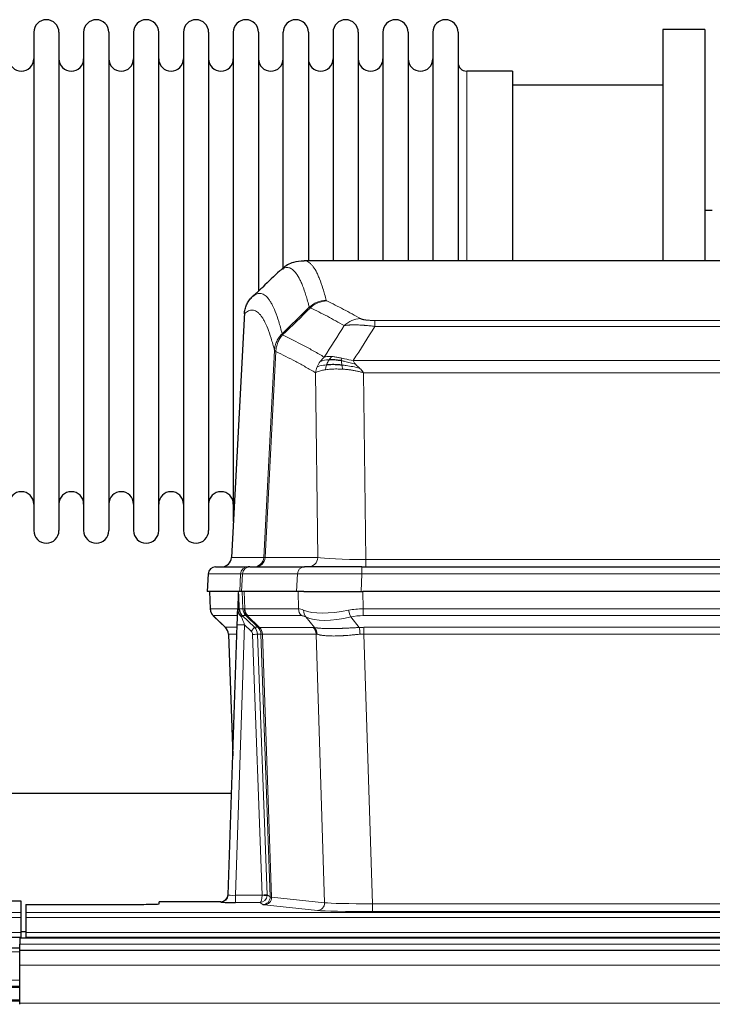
# Model space of a CAD drawing. Header units: inches. Extents: x 0 to 20790, y -12 to 14700.
# Tile 71 of 132: x 5035 to 5316, y 11981 to 12380. Entities that reach past the tile are written whole.
import ezdxf

# ---------------------------------------------------------------- set-up
doc = ezdxf.new("R2010")
doc.units = ezdxf.units.IN
doc.layers.add('1', color=7, linetype='Continuous', true_color=0xffffff)
doc.layers.add('254', color=7, linetype='Continuous', true_color=0xffffff)
doc.styles.add('latin_extended', font='simplex.shx')
doc.dimstyles.get("Standard").update_dxf_attribs({"dimtxt": 0.18, "dimasz": 0.18, "dimexe": 0.18, "dimexo": 0.0625, "dimgap": 0.09, "dimtad": 0, "dimtih": 1, "dimtoh": 1, "dimdec": 4, "dimzin": 0, "dimdsep": 46, "dimtxsty": 'Standard', "dimcen": 0.09, "dimadec": 0, "dimazin": 0, "dimtfac": 1, "dimtdec": 4, "dimtofl": 0, "dimtmove": 0, "dimatfit": 3, "dimfxl": 1, "dimtolj": 1, "dimtzin": 0, "dimarcsym": 0})

# ---------------------------------------------------------------- blocks, each defined once
blk = doc.blocks.new('_U1')
at = {"layer": '254', "color": 3, "linetype": 'Continuous', "lineweight": 13, "transparency": 16777216}
for p, q in [((1623.11, 12324.55), (1623.11, 8470.57)), ((7857.62, 10337.89), (7857.62, 8470.57)), ((1745.61, 8505.57), (7735.12, 8505.57))]:
    blk.add_line(p, q, dxfattribs=at)
at = {"layer": '254', "color": 3, "transparency": 16777216}
for points in [[(1745.61, 8525.98), (1745.61, 8485.15), (1623.11, 8505.57)], [(7735.12, 8485.15), (7735.12, 8525.98), (7857.62, 8505.57)]]:
    blk.add_solid(points, dxfattribs=at)
at = {"layer": 'Defpoints', "color": 0, "transparency": 16777216}
for p in [(1623.11, 12359.55), (7857.62, 10372.89), (7857.62, 8505.57)]:
    blk.add_point(p, dxfattribs=at)
at = {"layer": '254', "color": 2, "lineweight": 13, "transparency": 16777216, "insert": (4524.53, 8689.32), "char_height": 122.5, "attachment_point": 1, "style": 'latin_extended'}
blk.add_mtext('\\A1;6235', dxfattribs=at)

msp = doc.modelspace()

# ---------------------------------------------------------------- linework, layer by layer
at = {"layer": '1', "color": 2, "linetype": 'Continuous', "lineweight": 25}
for p, q in [((5040.819, 12374.591), (5040.819, 12172.791)), ((5051.019, 12374.591), (5051.019, 12172.791)), ((5061.019, 12374.591), (5061.019, 12172.791)), ((5071.219, 12374.591), (5071.219, 12172.791)), ((5081.219, 12374.591), (5081.219, 12172.791)), ((5091.419, 12172.791), (5091.419, 12374.591)), ((5101.419, 12374.591), (5101.419, 12172.791)), ((5111.619, 12374.591), (5111.619, 12172.791)), ((5121.619, 12374.591), (5121.619, 12273.691)), ((5131.819, 12374.591), (5131.819, 12273.691)), ((5141.819, 12278.543), (5141.819, 12374.591)), ((5152.019, 12374.591), (5152.019, 12282.091)), ((5162.019, 12374.591), (5162.019, 12282.091)), ((5172.219, 12374.591), (5172.219, 12282.091)), ((5182.219, 12374.591), (5182.219, 12282.091)), ((5192.419, 12374.591), (5192.419, 12282.091)), ((5202.419, 12374.591), (5202.419, 12282.091)), ((5212.619, 12374.591), (5212.619, 12282.091)), ((5312.619, 12375.691), (5295.619, 12375.691)), ((5295.619, 12375.691), (5295.619, 12282.093)), ((5312.619, 12375.691), (5312.619, 12282.093)), ((5234.619, 12358.841), (5216.119, 12358.841)), ((5234.619, 12358.841), (5234.619, 12282.087)), ((5295.619, 12353.191), (5234.614, 12353.191)), ((5315.557, 12302.453), (5312.561, 12302.453)), ((5412.973, 12282.086), (5150.265, 12282.086)), ((5121.619, 12273.691), (5121.619, 12176.469)), ((5131.819, 12273.691), (5131.819, 12269.759)), ((5126.117, 12261.066), (5120.843, 12161.873)), ((5111.461, 12155.245), (5111.081, 12148.086)), ((5114.472, 12158.086), (5127.582, 12158.086)), ((5128.28, 12158.086), (5127.582, 12158.086)), ((5128.28, 12158.086), (5150.454, 12158.086)), ((5173.709, 12158.086), (5150.454, 12158.086)), ((5173.709, 12158.086), (5389.529, 12158.086)), ((5124.215, 12148.086), (5111.097, 12148.086)), ((5112.021, 12148.086), (5112.27, 12141.075)), ((5123.635, 12147.655), (5123.408, 12140.925)), ((5124.999, 12148.086), (5124.215, 12148.086)), ((5147.254, 12148.086), (5124.999, 12148.086)), ((5150.149, 12148.086), (5147.254, 12148.086)), ((5150.149, 12148.086), (5174.007, 12148.086)), ((5389.231, 12148.086), (5174.007, 12148.086)), ((5123.408, 12140.925), (5123.406, 12140.875)), ((5113.683, 12138.07), (5118.471, 12133.512)), ((5119.51, 12025.231), (5123.198, 12134.607)), ((5119.631, 12130.856), (5121.41, 12081.583)), ((5120.888, 12066.355), (4952.37, 12066.355)), ((5027.662, 12022.884), (5035.619, 12022.884)), ((5035.619, 12022.884), (5035.619, 12018.111)), ((5119.502, 12025.096), (5119.51, 12025.231)), ((5037.619, 12021.385), (5037.619, 12018.111)), ((5037.619, 12021.385), (5081.619, 12021.385)), ((5116.522, 12022.465), (5091.619, 12022.465)), ((5091.619, 12021.647), (5091.619, 12022.465)), ((5035.619, 12018.111), (5035.619, 12016.042)), ((5035.619, 12016.042), (5035.619, 12010.016)), ((5037.619, 12018.111), (5037.619, 12016.042)), ((5037.619, 12016.042), (5037.619, 12010.016)), ((4547.619, 12008.086), (5035.619, 12008.086)), ((6012.119, 12007.691), (5035.119, 12007.691)), ((5035.119, 12007.691), (5035.119, 12005.326)), ((5035.619, 12010.016), (5035.619, 12008.086)), ((5035.619, 12008.086), (5035.619, 12007.691)), ((5037.627, 12010.345), (5035.63, 12010.345)), ((5037.619, 12010.016), (5037.619, 12008.086)), ((5037.619, 12008.086), (5037.619, 12007.691)), ((5037.619, 12008.086), (5525.619, 12008.086)), ((5035.119, 12003.691), (5032.112, 12003.691)), ((5035.119, 12002.691), (5035.119, 12005.326)), ((5035.119, 11996.833), (5035.119, 12002.691)), ((6012.119, 12002.691), (5035.119, 12002.691)), ((5035.119, 11981.35), (5035.119, 11996.833)), ((5035.119, 11988.191), (5032.112, 11988.191)), ((5035.119, 11982.191), (5032.112, 11982.191)), ((5035.119, 11980.926), (5035.119, 11981.35))]:
    msp.add_line(p, q, dxfattribs=at)
at = {"layer": '1', "color": 110, "linetype": 'Continuous', "lineweight": 13}
for p, q in [((5216.119, 12358.841), (5216.119, 12282.087)), ((5126.103, 12260.572), (5120.855, 12161.876)), ((5178.948, 12257.879), (5384.29, 12257.879)), ((5178.948, 12255.462), (5178.948, 12257.879)), ((5384.29, 12255.462), (5178.948, 12255.462)), ((5133.922, 12161.876), (5138.298, 12245.745)), ((5138.855, 12245.268), (5134.503, 12161.876)), ((5170.216, 12241.632), (5393.022, 12241.632)), ((5155.855, 12161.876), (5154.897, 12236.723)), ((5174.329, 12236.733), (5175.298, 12161.05)), ((5388.909, 12236.733), (5174.329, 12236.733)), ((5120.855, 12161.876), (5133.922, 12161.876)), ((5134.503, 12161.876), (5155.855, 12161.876)), ((5175.298, 12161.05), (5387.941, 12161.05)), ((5175.298, 12158.086), (5175.298, 12161.05)), ((5111.478, 12155.243), (5111.097, 12148.086)), ((5124.588, 12155.243), (5111.478, 12155.243)), ((5124.215, 12148.086), (5124.588, 12155.243)), ((5125.373, 12155.243), (5124.999, 12148.086)), ((5147.547, 12155.243), (5125.373, 12155.243)), ((5147.254, 12148.086), (5147.547, 12155.243)), ((5173.709, 12155.243), (5173.416, 12148.086)), ((5173.709, 12155.243), (5173.709, 12158.086)), ((5389.529, 12155.243), (5173.709, 12155.243)), ((5112.038, 12148.086), (5112.286, 12141.091)), ((5125.484, 12141.091), (5125.241, 12148.086)), ((5126.026, 12148.086), (5126.269, 12141.091)), ((5148.016, 12141.091), (5147.825, 12148.086)), ((5174.007, 12148.086), (5174.198, 12141.091)), ((5112.286, 12141.091), (5123.413, 12141.091)), ((5124.022, 12141.091), (5125.484, 12141.091)), ((5126.269, 12141.091), (5148.016, 12141.091)), ((5174.198, 12138.354), (5174.198, 12141.091)), ((5174.198, 12141.091), (5389.04, 12141.091)), ((5123.323, 12138.354), (5113.504, 12138.354)), ((5113.599, 12138.162), (5118.412, 12133.581)), ((5126.197, 12134.611), (5122.503, 12025.069)), ((5126.702, 12138.354), (5125.267, 12138.354)), ((5125.267, 12138.354), (5130.195, 12133.604)), ((5128.806, 12132.095), (5126.197, 12134.611)), ((5131.631, 12133.598), (5126.74, 12138.342)), ((5127.286, 12138.342), (5132.231, 12133.545)), ((5149.199, 12138.354), (5127.452, 12138.354)), ((5154.469, 12133.477), (5150.976, 12137.795)), ((5169.174, 12137.795), (5172.628, 12133.527)), ((5389.04, 12138.354), (5174.198, 12138.354)), ((5118.425, 12133.604), (5123.165, 12133.604)), ((5123.072, 12130.869), (5119.643, 12130.869)), ((5119.643, 12130.869), (5121.416, 12081.756)), ((5133.309, 12025.165), (5129.418, 12130.728)), ((5130.195, 12133.604), (5131.606, 12133.604)), ((5131.415, 12130.869), (5135.306, 12025.306)), ((5132.824, 12130.869), (5131.415, 12130.869)), ((5132.231, 12133.545), (5153.966, 12133.545)), ((5136.535, 12024.409), (5132.824, 12130.869)), ((5133.408, 12130.825), (5137.12, 12024.295)), ((5155.148, 12130.825), (5133.414, 12130.825)), ((5158.605, 12022.049), (5155.148, 12130.825)), ((5174.54, 12130.865), (5174.54, 12133.603)), ((5174.54, 12133.603), (5388.698, 12133.603)), ((5174.54, 12130.865), (5178.014, 12021.58)), ((5388.698, 12130.865), (5174.54, 12130.865)), ((5122.503, 12025.069), (5133.308, 12025.069)), ((5122.503, 12025.069), (5122.503, 12022.175)), ((5135.306, 12025.306), (5136.535, 12024.409)), ((5137.12, 12024.295), (5158.605, 12022.049)), ((5116.512, 12022.333), (5116.522, 12022.465)), ((5122.503, 12022.175), (5132.345, 12022.175)), ((5133.538, 12021.303), (5132.345, 12022.175)), ((5155.697, 12018.932), (5134.212, 12021.179)), ((5178.014, 12021.58), (5178.014, 12018.476)), ((5178.014, 12021.58), (5385.224, 12021.58)), ((4547.619, 12018.111), (5035.619, 12018.111)), ((4547.619, 12016.042), (5035.619, 12016.042)), ((5037.619, 12018.111), (5525.619, 12018.111)), ((5037.619, 12016.042), (5525.619, 12016.042)), ((5385.224, 12018.476), (5178.014, 12018.476)), ((4547.619, 12010.016), (5035.619, 12010.016)), ((5037.619, 12010.016), (5525.619, 12010.016)), ((6012.119, 12005.326), (5035.119, 12005.326)), ((5035.119, 12002.168), (5032.112, 12002.168)), ((6012.119, 11996.833), (5035.119, 11996.833)), ((5035.119, 11990.728), (5032.112, 11990.728)), ((5035.119, 11987.691), (5032.112, 11987.691)), ((5035.119, 11982.691), (5032.112, 11982.691)), ((6012.119, 11981.35), (5035.119, 11981.35))]:
    msp.add_line(p, q, dxfattribs=at)
at = {"layer": '1', "color": 2, "linetype": 'Continuous', "lineweight": 25}
for centre, radius, start, end in [((5045.919, 12374.591), 5.1, 0, 180), ((5066.119, 12374.591), 5.1, 0, 180), ((5086.319, 12374.591), 5.1, 0, 180), ((5106.519, 12374.591), 5.1, 0, 180), ((5126.719, 12374.591), 5.1, 0, 180), ((5146.919, 12374.591), 5.1, 0, 180), ((5167.119, 12374.591), 5.1, 0, 180), ((5187.319, 12374.591), 5.1, 0, 180), ((5207.519, 12374.591), 5.1, 0, 180), ((5035.819, 12363.841), 5, 180, 0), ((5056.019, 12363.841), 5, 180, 0), ((5076.219, 12363.841), 5, 180, 0), ((5096.419, 12363.841), 5, 180, 0), ((5116.619, 12363.841), 5, 180, 0), ((5136.819, 12363.841), 5, 180, 0), ((5157.019, 12363.841), 5, 180, 0), ((5177.219, 12363.841), 5, 180, 0), ((5197.419, 12363.841), 5, 180, 0), ((5216.119, 12362.341), 3.5, 180, 270), ((5035.819, 12183.541), 5, 0, 180), ((5056.019, 12183.541), 5, 0, 180), ((5076.219, 12183.541), 5, 0, 180), ((5096.419, 12183.541), 5, 0, 180), ((5116.619, 12183.541), 5, 0, 180), ((5045.919, 12172.791), 5.1, 180, 0), ((5066.119, 12172.791), 5.1, 180, 0), ((5086.319, 12172.791), 5.1, 180, 0), ((5106.519, 12172.791), 5.1, 180, 0), ((5114.457, 12155.086), 3, 90, 176.70585)]:
    msp.add_arc(centre, radius, start, end, dxfattribs=at)
at = {"layer": '1', "color": 110, "linetype": 'Continuous', "lineweight": 13}
for centre, major_axis, ratio, start_param, end_param in [((5159.252, 12256.029), (-9.695, -2.45), 0.9931439, 4.4664808, 5.2238901), ((5159.44, 12255.868), (-4.281, -9.037), 0.9659395, 3.5975691, 4.3432065), ((5173.101, 12248.722), (-4.97, -8.677), 0.9635717, 3.6779385, 4.4208965), ((5129.93, 12162.086), (0, 4), 0.9993908, 3.1415927, 4.6600291), ((5130.627, 12162.086), (0, 4), 0.9702957, 3.1415927, 4.6600291), ((5153.948, 12162.086), (20.038, 0.208), 0.001459, 3.176361, 3.3855124), ((5151.979, 12162.086), (0, 4), 0.9702957, 3.1415927, 4.6600291), ((5175.218, 12162.086), (-20.002, 0.052), 0.0517476, 0.2535919, 1.5749043), ((5114.472, 12155.086), (0, 3), 0.9993908, 0, 1.5184364), ((5127.582, 12155.086), (0, 3), 0.9993908, 0, 1.5184364), ((5151.601, 12155.086), (-27.029, 0.156), 0.000812, 6.0391366, 6.248288), ((5128.28, 12155.086), (0, 3), 0.9702957, 0, 1.5184364), ((5150.454, 12155.086), (0, 3), 0.9702957, 0, 1.5184364), ((5173.76, 12155.086), (-27.018, 0.123), 0.0058026, 4.7143189, 6.0386286), ((5116.281, 12141.231), (0, 4), 0.9993908, 1.6057029, 2.3736478), ((5122.025, 12141.022), (-1.999, -0.077), 0.1036431, 2.3309857, 3.1065184), ((5123.292, 12137.57), (-1.583, -1.222), 0.0276319, 2.3426468, 3.1139303), ((5128.044, 12141.231), (-3.533, 1.889), 0.9978056, 1.1483104, 1.2948107), ((5129.479, 12141.231), (0, 4), 0.9993908, 1.6057029, 2.3736478), ((5153.279, 12118.231), (-27.808, 22.856), 0.0163197, 6.2307104, 6.2626907), ((5129.517, 12141.219), (1.703, 3.619), 0.9971774, 2.0444506, 2.8128075), ((5152.128, 12151.321), (26.658, 10.191), 0.0473724, 3.1922144, 3.3375655), ((5153.279, 12118.231), (-27.661, 22.629), 0.1172119, 6.1415195, 6.1734997), ((5129.982, 12141.219), (-0.603, 3.954), 0.9772749, 1.4578558, 2.2262127), ((5130.148, 12141.231), (0, 4), 0.9702957, 1.6057029, 2.3736478), ((5151.895, 12141.231), (0, 4), 0.9702957, 1.6057029, 2.3736478), ((5174.848, 12118.231), (-27.492, 22.639), 0.1155218, 5.9182109, 6.1390417), ((5153.672, 12140.672), (1.736, 3.604), 0.8689501, 2.008197, 2.795133), ((5173.945, 12151.321), (26.677, 8.186), 0.3267204, 3.5164364, 4.4002733), ((5174.848, 12118.231), (-26.983, 1.545), 0.8452785, 4.7847941, 5.0056249), ((5169.174, 12140.672), (-0.881, 3.902), 0.2224052, 1.5615969, 2.3485329), ((5137.319, 12115.354), (-23.826, 22.997), 0.016839, 6.265741, 6.3949638), ((5126.197, 12134.506), (2.998, -0.101), 0.0348797, 1.5719726, 3.1427689), ((5123.879, 12136.915), (-1.388, -1.44), 0.0242285, 2.3413968, 3.1173399), ((5126.197, 12134.681), (-1.856, 4.567), 0.0053314, 0.7881854, 1.5839148), ((5150.502, 12115.354), (-23.81, 22.997), 0.0168486, 6.2337623, 6.2657425), ((5152.128, 12151.321), (25.449, 12.923), 0.0600246, 3.1865743, 3.3319254), ((5150.582, 12115.354), (-23.636, 22.829), 0.1185166, 6.1610865, 6.1930668), ((5172.152, 12115.354), (-23.46, 22.829), 0.1194803, 5.9401815, 6.1610123), ((5173.945, 12151.321), (25.873, 10.634), 0.4068526, 3.4799804, 4.3638173), ((5174.848, 12115.354), (-16.721, 16.271), 0.9721633, 5.498263, 5.7190939), ((5143.293, 12109.587), (-24.879, 24.014), 0.016827, 6.2657537, 6.3097783), ((5115.648, 12130.727), (0, -4), 0.9993908, 1.606401, 2.3736478), ((5128.806, 12132.165), (-1.388, -1.44), 0.0242285, 1.5456675, 3.1173399), ((5127.418, 12130.657), (-1.703, 1.052), 0.998638, 3.7311375, 4.4983842), ((5129.418, 12130.798), (-1.999, -0.074), 0.0348758, 1.5695108, 3.106687), ((5127.418, 12130.727), (-2.83, 2.828), 0.9993905, 3.9625957, 4.7298425), ((5128.829, 12130.727), (0, -4), 0.9993908, 1.606401, 2.3736478), ((5156.443, 12109.586), (-24.848, 24.014), 0.0168509, 6.2432976, 6.2657509), ((5128.855, 12130.721), (-1.442, -3.731), 0.998056, 1.9750302, 2.7420583), ((5129.529, 12130.668), (-0.019, -4), 0.9702844, 1.6145674, 2.378208), ((5129.535, 12130.668), (0, -4), 0.9702957, 1.6100662, 2.3736478), ((5153.666, 12106.71), (-20.849, 24.157), 0.0182438, 6.248525, 6.2709784), ((5151.27, 12130.668), (0, -4), 0.9702957, 1.6100662, 2.3736478), ((5178.031, 12109.436), (-24.592, 23.931), 0.1189226, 6.0865623, 6.1615802), ((5151.773, 12130.6), (-0.926, -3.891), 0.9457602, 1.8333412, 2.5978993), ((5175.335, 12106.559), (-20.559, 24.143), 0.1188179, 6.1116391, 6.1866571), ((5175.33, 12109.603), (-17.528, 16.98), 0.9676454, 5.4983416, 5.5781892), ((5172.628, 12130.649), (0.32, -3.987), 0.0824896, 1.6016287, 2.3703401), ((5175.33, 12106.726), (-2.819, 24.028), 0.8253154, 6.1813941, 6.2612416), ((5116.512, 12025.332), (-2.991, 0.235), 0.9996552, 1.6492063, 3.1415821), ((5122.515, 12025.332), (3.005, 0.103), 0.0869619, 3.134501, 4.7052973), ((5132.345, 12025.174), (0.028, 3), 0.3214645, 3.1707908, 4.6805006), ((5132.345, 12025.174), (0.98, 2.84), 0.9849493, 3.4786225, 4.9883323), ((5132.309, 12025.131), (-0.606, 0.798), 0.9977276, 4.00347, 4.0992355), ((5133.308, 12025.139), (1.997, -0.118), 0.0348391, 4.7144422, 6.2458161), ((5133.309, 12025.235), (1.999, 0.074), 0.0348758, 4.7111034, 6.2482796), ((5133.538, 12024.302), (-1.769, -2.423), 0.9990158, 0.6312732, 2.2367485), ((5134.212, 12024.178), (-0.312, -2.984), 0.969741, 0.1074293, 1.71115), ((5132.309, 12025.2), (-0.383, 2.976), 0.9995817, 4.5240333, 4.6197988), ((5156.538, 12024.324), (-20.016, 0.105), 0.0266879, 0.0359631, 0.2452873), ((5156.538, 12021.325), (-23.014, 0), 0.0261612, 0.0358052, 0.2451294), ((5155.697, 12021.931), (-0.312, -2.984), 0.969741, 0.1074293, 1.71115), ((5178.02, 12019.078), (23.012, 0), 0.0261647, 3.3867297, 4.7121117), ((5178.02, 12022.077), (-20.013, 0.095), 0.0248544, 0.2452138, 1.5705958)]:
    msp.add_ellipse(centre, major_axis=major_axis, ratio=ratio, start_param=start_param, end_param=end_param, dxfattribs=at)
at = {"layer": '1', "color": 2, "linetype": 'Continuous', "lineweight": 25}
for centre, major_axis, ratio, start_param, end_param in [((5116.863, 12162.086), (0, 4), 0.9993908, 3.1415927, 4.6600291), ((5123.198, 12134.782), (0.227, 6.726), 0.0008736, 4.686473, 5.8457525), ((5115.635, 12130.703), (3.886, 0.947), 0.998973, 6.0801535, 6.8477658), ((5140.516, 12106.709), (-20.882, 24.158), 0.0154016, 6.2674704, 6.311495), ((5116.522, 12025.469), (0.15, 3), 0.998739, 3.1914798, 4.7286497), ((5081.619, 12021.647), (-10, 0), 0.0261859, 1.5707963, 3.1415927), ((5122.515, 12022.333), (6.003, 0), 0.0262109, 3.1395311, 4.7103274)]:
    msp.add_ellipse(centre, major_axis=major_axis, ratio=ratio, start_param=start_param, end_param=end_param, dxfattribs=at)
at = {"layer": '1', "color": 110, "linetype": 'Continuous', "lineweight": 13}
for points, knots in [([(5150.272, 12282.086), (5150.366, 12282.086), (5150.989, 12282.056), (5151.602, 12281.832), (5152.372, 12281.335), (5152.755, 12281.034), (5153.133, 12280.653), (5153.384, 12280.381), (5153.51, 12280.237), (5154.133, 12279.469), (5154.624, 12278.715), (5155.35, 12277.372), (5155.59, 12276.889), (5156.065, 12275.853), (5156.301, 12275.299), (5157.003, 12273.534), (5157.924, 12270.9), (5158.814, 12267.703), (5159.252, 12265.964)], [0, 0, 0, 0, 0.0285171, 0.1904309, 0.1904309, 0.2713878, 0.3118663, 0.3118663, 0.3523447, 0.3523447, 0.5142585, 0.5142585, 0.5952154, 0.5952154, 0.6761724, 0.6761724, 0.8380862, 1, 1, 1, 1]), ([(5152.385, 12263.226), (5151.946, 12264.963), (5151.055, 12268.157), (5150.133, 12270.789), (5149.43, 12272.553), (5149.194, 12273.106), (5148.717, 12274.142), (5148.477, 12274.624), (5147.751, 12275.967), (5147.259, 12276.721), (5146.635, 12277.488), (5146.509, 12277.633), (5146.258, 12277.904), (5145.879, 12278.285), (5145.496, 12278.587), (5144.724, 12279.084), (5143.68, 12279.466), (5142.071, 12279.195), (5140.969, 12278.452), (5140.41, 12277.939)], [0, 0, 0, 0, 0.125, 0.25, 0.25, 0.3125, 0.3125, 0.375, 0.375, 0.5, 0.5, 0.53125, 0.53125, 0.5625, 0.625, 0.625, 0.75, 0.875, 1, 1, 1, 1]), ([(5129.159, 12267.262), (5129.73, 12267.816), (5130.858, 12268.631), (5132.503, 12268.975), (5133.569, 12268.621), (5134.358, 12268.137), (5134.749, 12267.84), (5135.2, 12267.397), (5135.393, 12267.187), (5135.521, 12267.043), (5135.585, 12266.968), (5135.904, 12266.583), (5136.283, 12266.067), (5136.721, 12265.369), (5136.908, 12265.05), (5137.032, 12264.832), (5137.094, 12264.721), (5137.65, 12263.7), (5138.623, 12261.595), (5140.033, 12257.563), (5140.942, 12254.292), (5141.388, 12252.511)], [0, 0, 0, 0, 0.125, 0.25, 0.375, 0.375, 0.4375, 0.46875, 0.484375, 0.484375, 0.5, 0.5, 0.5625, 0.59375, 0.609375, 0.609375, 0.625, 0.625, 0.75, 0.875, 1, 1, 1, 1]), ([(5138.298, 12245.745), (5137.854, 12247.524), (5136.948, 12250.793), (5135.541, 12254.824), (5134.571, 12256.932), (5134.016, 12257.955), (5133.954, 12258.066), (5133.831, 12258.284), (5133.645, 12258.605), (5133.208, 12259.305), (5132.829, 12259.823), (5132.511, 12260.209), (5132.448, 12260.284), (5132.32, 12260.43), (5132.128, 12260.641), (5131.678, 12261.087), (5131.288, 12261.387), (5130.502, 12261.878), (5129.438, 12262.242), (5127.797, 12261.917), (5126.673, 12261.117), (5126.103, 12260.572)], [0, 0, 0, 0, 0.125, 0.25, 0.375, 0.375, 0.390625, 0.390625, 0.40625, 0.4375, 0.5, 0.5, 0.515625, 0.515625, 0.53125, 0.5625, 0.625, 0.625, 0.75, 0.875, 1, 1, 1, 1]), ([(5166.521, 12255.803), (5165.385, 12256.456), (5164.249, 12257.095), (5161.974, 12258.347), (5160.835, 12258.959), (5157.415, 12260.755), (5155.131, 12261.897), (5152.843, 12262.986)], [0, 0, 0, 0, 0.25, 0.25, 0.5, 0.5, 1, 1, 1, 1]), ([(5159.44, 12265.803), (5159.384, 12265.83), (5159.34, 12265.856), (5159.278, 12265.91), (5159.259, 12265.937), (5159.252, 12265.964)], [0, 0, 0, 0, 0.5, 0.5, 1, 1, 1, 1]), ([(5159.44, 12265.803), (5161.725, 12264.716), (5164.006, 12263.574), (5167.422, 12261.781), (5168.559, 12261.169), (5170.832, 12259.919), (5171.967, 12259.281), (5173.101, 12258.628)], [0, 0, 0, 0, 0.5, 0.5, 0.75, 0.75, 1, 1, 1, 1]), ([(5178.948, 12257.879), (5178.765, 12257.879), (5178.583, 12257.88), (5178.219, 12257.884), (5178.039, 12257.888), (5177.684, 12257.897), (5177.508, 12257.902), (5177.162, 12257.916), (5176.991, 12257.925), (5176.78, 12257.937), (5176.738, 12257.939), (5176.654, 12257.944), (5176.53, 12257.952), (5176.408, 12257.961), (5176.169, 12257.978), (5175.861, 12258.004), (5175.574, 12258.035), (5175.401, 12258.055), (5175.367, 12258.059), (5175.299, 12258.068), (5175.265, 12258.072), (5175.165, 12258.085), (5175.1, 12258.094), (5174.911, 12258.121), (5174.791, 12258.139), (5174.565, 12258.178), (5174.458, 12258.198), (5174.255, 12258.239), (5174.159, 12258.26), (5174.046, 12258.287), (5174.024, 12258.293), (5173.98, 12258.304), (5173.958, 12258.309), (5173.895, 12258.326), (5173.854, 12258.337), (5173.735, 12258.371), (5173.662, 12258.393), (5173.525, 12258.439), (5173.461, 12258.462), (5173.284, 12258.532), (5173.185, 12258.58), (5173.101, 12258.628)], [0, 0, 0, 0, 0.0625, 0.0625, 0.125, 0.125, 0.1875, 0.1875, 0.25, 0.25, 0.265625, 0.265625, 0.28125, 0.3125, 0.3125, 0.375, 0.4375, 0.4375, 0.453125, 0.453125, 0.46875, 0.46875, 0.5, 0.5, 0.5625, 0.5625, 0.625, 0.625, 0.6875, 0.6875, 0.703125, 0.703125, 0.71875, 0.71875, 0.75, 0.75, 0.8125, 0.8125, 0.875, 0.875, 1, 1, 1, 1]), ([(5178.948, 12255.462), (5178.613, 12255.505), (5178.28, 12255.546), (5177.617, 12255.624), (5177.288, 12255.661), (5176.313, 12255.765), (5175.675, 12255.826), (5174.972, 12255.884), (5174.894, 12255.89), (5174.739, 12255.903), (5174.661, 12255.909), (5174.43, 12255.926), (5174.277, 12255.938), (5173.823, 12255.969), (5173.228, 12256.007), (5172.655, 12256.035), (5172.234, 12256.052), (5172.025, 12256.06), (5171.82, 12256.066), (5171.683, 12256.07), (5171.616, 12256.072), (5171.01, 12256.087), (5170.502, 12256.091), (5169.783, 12256.083), (5169.55, 12256.078), (5169.212, 12256.067), (5169.101, 12256.063), (5168.882, 12256.053), (5168.775, 12256.048), (5168.248, 12256.018), (5167.859, 12255.986), (5167.145, 12255.906), (5166.818, 12255.859), (5166.521, 12255.803)], [0, 0, 0, 0, 0.0625, 0.0625, 0.125, 0.125, 0.25, 0.25, 0.265625, 0.265625, 0.28125, 0.28125, 0.3125, 0.3125, 0.375, 0.4375, 0.4375, 0.46875, 0.484375, 0.484375, 0.5, 0.5, 0.625, 0.625, 0.6875, 0.6875, 0.71875, 0.71875, 0.75, 0.75, 0.875, 0.875, 1, 1, 1, 1]), ([(5138.298, 12245.745), (5138.324, 12246.061), (5138.374, 12246.695), (5138.563, 12247.63), (5138.832, 12248.544), (5139.308, 12249.721), (5140.091, 12251.116), (5140.956, 12252.046), (5141.388, 12252.511)], [0, 0, 0, 0, 0.1250992, 0.25018, 0.3752424, 0.5002868, 0.7501372, 1, 1, 1, 1]), ([(5138.855, 12245.268), (5138.876, 12245.899), (5138.954, 12246.527), (5139.217, 12247.756), (5139.403, 12248.356), (5139.874, 12249.509), (5140.16, 12250.061), (5140.818, 12251.098), (5141.191, 12251.583), (5141.6, 12252.028)], [0, 0, 0, 0, 0.25, 0.25, 0.5, 0.5, 0.75, 0.75, 1, 1, 1, 1]), ([(5141.6, 12252.028), (5141.525, 12252.117), (5141.482, 12252.213), (5141.424, 12252.386), (5141.409, 12252.462), (5141.388, 12252.511)], [0, 0, 0, 0, 0.5, 0.5, 1, 1, 1, 1]), ([(5141.6, 12252.028), (5144.422, 12250.689), (5147.238, 12249.268), (5151.451, 12247.013), (5152.854, 12246.241), (5155.656, 12244.656), (5157.056, 12243.843), (5158.454, 12243.009)], [0, 0, 0, 0, 0.5, 0.5, 0.75, 0.75, 1, 1, 1, 1]), ([(5138.855, 12245.268), (5138.785, 12245.312), (5138.632, 12245.41), (5138.438, 12245.544), (5138.331, 12245.656), (5138.305, 12245.727), (5138.298, 12245.745)], [0, 0, 0, 0, 0.2247758, 0.4999124, 0.8717677, 1, 1, 1, 1]), ([(5154.897, 12236.723), (5153.566, 12237.51), (5152.234, 12238.278), (5149.566, 12239.776), (5148.231, 12240.507), (5144.22, 12242.643), (5141.54, 12243.993), (5138.855, 12245.268)], [0, 0, 0, 0, 0.25, 0.25, 0.5, 0.5, 1, 1, 1, 1]), ([(5161.629, 12243.271), (5161.33, 12243.296), (5161.04, 12243.312), (5159.913, 12243.328), (5159.147, 12243.234), (5158.454, 12243.009)], [0, 0, 0, 0, 0.25, 0.25, 1, 1, 1, 1]), ([(5160.405, 12241.948), (5160.503, 12242.098), (5160.605, 12242.24), (5160.862, 12242.568), (5161.019, 12242.742), (5161.33, 12243.043), (5161.483, 12243.169), (5161.629, 12243.271)], [0, 0, 0, 0, 0.25, 0.25, 0.625, 0.625, 1, 1, 1, 1]), ([(5165.598, 12242.575), (5165.418, 12242.615), (5165.24, 12242.655), (5164.532, 12242.808), (5164.018, 12242.915), (5163.024, 12243.096), (5162.544, 12243.171), (5161.93, 12243.242), (5161.778, 12243.258), (5161.629, 12243.271)], [0, 0, 0, 0, 0.125, 0.125, 0.5, 0.5, 0.875, 0.875, 1, 1, 1, 1]), ([(5165.448, 12241.542), (5165.446, 12241.666), (5165.448, 12241.782), (5165.461, 12242.047), (5165.477, 12242.185), (5165.526, 12242.414), (5165.558, 12242.506), (5165.598, 12242.575)], [0, 0, 0, 0, 0.25, 0.25, 0.625, 0.625, 1, 1, 1, 1]), ([(5170.216, 12241.632), (5168.996, 12241.821), (5167.82, 12242.077), (5166.326, 12242.412), (5165.959, 12242.495), (5165.598, 12242.575)], [0, 0, 0, 0, 0.75, 0.75, 1, 1, 1, 1]), ([(5159.419, 12239.886), (5158.984, 12239.85), (5158.574, 12239.804), (5157.044, 12239.587), (5156.149, 12239.347), (5155.536, 12239.062)], [0, 0, 0, 0, 0.25, 0.25, 1, 1, 1, 1]), ([(5160.405, 12241.948), (5160.033, 12241.935), (5159.677, 12241.91), (5158.316, 12241.758), (5157.445, 12241.533), (5156.747, 12241.202)], [0, 0, 0, 0, 0.25, 0.25, 1, 1, 1, 1]), ([(5158.929, 12237.924), (5158.965, 12238.125), (5159.007, 12238.348), (5159.112, 12238.827), (5159.175, 12239.083), (5159.301, 12239.524), (5159.357, 12239.704), (5159.419, 12239.886)], [0, 0, 0, 0, 0.375, 0.375, 0.75, 0.75, 1, 1, 1, 1]), ([(5165.932, 12238.15), (5165.535, 12238.171), (5164.722, 12238.215), (5163.528, 12238.234), (5162.332, 12238.218), (5161.153, 12238.162), (5159.996, 12238.068), (5159.289, 12237.973), (5158.929, 12237.924)], [0, 0, 0, 0, 0.1495041, 0.3058451, 0.4690463, 0.6391276, 0.8161069, 1, 1, 1, 1]), ([(5159.419, 12239.886), (5159.45, 12239.976), (5159.482, 12240.067), (5159.617, 12240.431), (5159.73, 12240.703), (5159.979, 12241.228), (5160.115, 12241.481), (5160.307, 12241.796), (5160.355, 12241.873), (5160.405, 12241.948)], [0, 0, 0, 0, 0.125, 0.125, 0.5, 0.5, 0.875, 0.875, 1, 1, 1, 1]), ([(5171.087, 12240.188), (5169.677, 12240.61), (5168.24, 12240.986), (5166.37, 12241.376), (5165.906, 12241.464), (5165.448, 12241.542)], [0, 0, 0, 0, 0.75, 0.75, 1, 1, 1, 1]), ([(5165.617, 12239.8), (5165.605, 12239.878), (5165.593, 12239.955), (5165.549, 12240.265), (5165.52, 12240.497), (5165.476, 12240.941), (5165.461, 12241.154), (5165.451, 12241.417), (5165.449, 12241.48), (5165.448, 12241.542)], [0, 0, 0, 0, 0.125, 0.125, 0.5, 0.5, 0.875, 0.875, 1, 1, 1, 1]), ([(5165.932, 12238.15), (5165.898, 12238.313), (5165.859, 12238.498), (5165.777, 12238.901), (5165.734, 12239.117), (5165.667, 12239.492), (5165.641, 12239.646), (5165.617, 12239.8)], [0, 0, 0, 0, 0.375, 0.375, 0.75, 0.75, 1, 1, 1, 1]), ([(5172.758, 12238.57), (5170.986, 12239.022), (5169.156, 12239.368), (5166.783, 12239.681), (5166.195, 12239.747), (5165.617, 12239.8)], [0, 0, 0, 0, 0.75, 0.75, 1, 1, 1, 1]), ([(5174.329, 12236.733), (5173.884, 12236.854), (5172.983, 12237.097), (5171.609, 12237.401), (5170.206, 12237.664), (5168.783, 12237.878), (5167.345, 12238.046), (5166.407, 12238.115), (5165.932, 12238.15)], [0, 0, 0, 0, 0.1561441, 0.3164106, 0.4808681, 0.6495804, 0.8226062, 1, 1, 1, 1]), ([(5171.087, 12240.188), (5170.969, 12240.315), (5170.859, 12240.441), (5170.61, 12240.751), (5170.485, 12240.932), (5170.299, 12241.288), (5170.238, 12241.462), (5170.216, 12241.632)], [0, 0, 0, 0, 0.25, 0.25, 0.625, 0.625, 1, 1, 1, 1]), ([(5172.758, 12238.57), (5172.685, 12238.641), (5172.61, 12238.712), (5172.314, 12238.994), (5172.093, 12239.2), (5171.665, 12239.604), (5171.46, 12239.802), (5171.208, 12240.06), (5171.146, 12240.124), (5171.087, 12240.188)], [0, 0, 0, 0, 0.125, 0.125, 0.5, 0.5, 0.875, 0.875, 1, 1, 1, 1]), ([(5174.329, 12236.733), (5174.177, 12236.979), (5174.001, 12237.219), (5173.617, 12237.685), (5173.41, 12237.912), (5173.052, 12238.281), (5172.906, 12238.427), (5172.758, 12238.57)], [0, 0, 0, 0, 0.375, 0.375, 0.75, 0.75, 1, 1, 1, 1]), ([(5158.929, 12237.924), (5158.682, 12237.885), (5158.125, 12237.797), (5157.291, 12237.62), (5156.407, 12237.385), (5155.54, 12237.083), (5155.121, 12236.848), (5154.897, 12236.723)], [0, 0, 0, 0, 0.132495, 0.2987501, 0.4987593, 0.7325133, 1, 1, 1, 1]), ([(5123.759, 12147.677), (5123.764, 12147.542), (5123.77, 12147.406), (5123.782, 12147.135), (5123.787, 12146.999), (5123.805, 12146.59), (5123.816, 12146.317), (5123.838, 12145.771), (5123.849, 12145.497), (5123.871, 12144.948), (5123.882, 12144.673), (5123.904, 12144.124), (5123.915, 12143.848), (5123.937, 12143.298), (5123.947, 12143.022), (5123.98, 12142.195), (5124.001, 12141.644), (5124.022, 12141.091)], [0, 0, 0, 0, 0.0625, 0.0625, 0.125, 0.125, 0.25, 0.25, 0.375, 0.375, 0.5, 0.5, 0.625, 0.625, 0.75, 0.75, 1, 1, 1, 1]), ([(5133.408, 12130.825), (5133.257, 12130.824), (5133.134, 12130.827), (5132.947, 12130.84), (5132.882, 12130.851), (5132.845, 12130.865)], [0, 0, 0, 0, 0.5, 0.5, 1, 1, 1, 1]), ([(5154.469, 12133.477), (5154.615, 12133.457), (5154.779, 12133.435), (5155.143, 12133.388), (5155.344, 12133.364), (5155.618, 12133.334), (5155.674, 12133.328), (5155.789, 12133.316), (5155.847, 12133.31), (5156.024, 12133.293), (5156.147, 12133.281), (5156.527, 12133.247), (5156.796, 12133.226), (5157.367, 12133.186), (5157.668, 12133.168), (5158.302, 12133.137), (5158.636, 12133.123), (5159.16, 12133.107), (5159.339, 12133.102), (5159.614, 12133.096), (5159.707, 12133.095), (5159.847, 12133.092), (5159.894, 12133.091), (5159.989, 12133.09), (5160.416, 12133.084), (5160.857, 12133.082), (5161.664, 12133.084), (5162.493, 12133.092), (5163.365, 12133.111), (5164.26, 12133.137), (5164.718, 12133.152), (5165.304, 12133.174), (5165.422, 12133.179), (5165.66, 12133.188), (5165.779, 12133.193), (5166.139, 12133.208), (5166.379, 12133.219), (5167.104, 12133.252), (5167.592, 12133.276), (5168.576, 12133.325), (5169.072, 12133.35), (5170.073, 12133.402), (5170.578, 12133.428), (5171.596, 12133.479), (5172.11, 12133.504), (5172.628, 12133.527)], [0, 0, 0, 0, 0.0625, 0.0625, 0.125, 0.125, 0.140625, 0.140625, 0.15625, 0.15625, 0.1875, 0.1875, 0.25, 0.25, 0.3125, 0.3125, 0.375, 0.375, 0.40625, 0.40625, 0.421875, 0.421875, 0.4296875, 0.4296875, 0.4375, 0.5, 0.5, 0.5625, 0.625, 0.625, 0.6875, 0.6875, 0.703125, 0.703125, 0.71875, 0.71875, 0.75, 0.75, 0.8125, 0.8125, 0.875, 0.875, 0.9375, 0.9375, 1, 1, 1, 1]), ([(5172.946, 12130.799), (5172.458, 12130.754), (5171.974, 12130.709), (5171.014, 12130.62), (5170.539, 12130.576), (5169.596, 12130.491), (5169.13, 12130.45), (5168.204, 12130.372), (5167.746, 12130.336), (5167.064, 12130.285), (5166.838, 12130.269), (5166.501, 12130.247), (5166.388, 12130.239), (5166.165, 12130.225), (5166.054, 12130.218), (5165.503, 12130.185), (5165.071, 12130.163), (5164.228, 12130.127), (5163.404, 12130.099), (5162.618, 12130.088), (5161.851, 12130.087), (5161.478, 12130.091), (5161.069, 12130.1), (5161.023, 12130.101), (5160.933, 12130.104), (5160.888, 12130.105), (5160.754, 12130.109), (5160.488, 12130.118), (5160.23, 12130.129), (5159.725, 12130.154), (5159.403, 12130.176), (5158.786, 12130.225), (5158.492, 12130.254), (5157.931, 12130.317), (5157.665, 12130.352), (5157.287, 12130.408), (5157.165, 12130.428), (5156.987, 12130.458), (5156.928, 12130.468), (5156.813, 12130.488), (5156.756, 12130.498), (5156.479, 12130.55), (5156.273, 12130.593), (5155.895, 12130.679), (5155.723, 12130.722), (5155.567, 12130.765)], [0, 0, 0, 0, 0.0625, 0.0625, 0.125, 0.125, 0.1875, 0.1875, 0.25, 0.25, 0.28125, 0.28125, 0.296875, 0.296875, 0.3125, 0.3125, 0.375, 0.375, 0.4375, 0.5, 0.5, 0.5625, 0.5625, 0.5703125, 0.5703125, 0.578125, 0.578125, 0.59375, 0.625, 0.625, 0.6875, 0.6875, 0.75, 0.75, 0.8125, 0.8125, 0.84375, 0.84375, 0.859375, 0.859375, 0.875, 0.875, 0.9375, 0.9375, 1, 1, 1, 1])]:
    msp.add_open_spline(points, degree=3, knots=knots, dxfattribs=at)
at = {"layer": '1', "color": 2, "linetype": 'Continuous', "lineweight": 25}
for points, knots in [([(5150.246, 12281.841), (5148.669, 12281.865), (5145.397, 12281.56), (5142.38, 12279.734), (5141.228, 12278.601), (5141.031, 12278.38)], [0, 0, 0, 0, 0.3807293, 0.8846617, 1, 1, 1, 1]), ([(5126.103, 12260.572), (5126.133, 12261.203), (5126.223, 12261.831), (5126.446, 12262.749), (5126.535, 12263.052), (5126.741, 12263.646), (5126.858, 12263.938), (5127.119, 12264.51), (5127.263, 12264.789), (5127.577, 12265.331), (5127.747, 12265.595), (5128.111, 12266.104), (5128.306, 12266.35), (5128.716, 12266.822), (5128.932, 12267.048), (5129.159, 12267.262)], [0, 0, 0, 0, 0.25, 0.25, 0.375, 0.375, 0.5, 0.5, 0.625, 0.625, 0.75, 0.75, 0.875, 0.875, 1, 1, 1, 1]), ([(5165.617, 12239.8), (5165.328, 12239.827), (5165.041, 12239.851), (5163.908, 12239.934), (5163.084, 12239.969), (5161.52, 12239.987), (5160.778, 12239.971), (5159.86, 12239.919), (5159.636, 12239.904), (5159.419, 12239.886)], [0, 0, 0, 0, 0.125, 0.125, 0.5, 0.5, 0.875, 0.875, 1, 1, 1, 1]), ([(5165.448, 12241.542), (5165.219, 12241.581), (5164.992, 12241.618), (5164.091, 12241.754), (5163.431, 12241.832), (5162.162, 12241.935), (5161.552, 12241.961), (5160.78, 12241.959), (5160.59, 12241.955), (5160.405, 12241.948)], [0, 0, 0, 0, 0.125, 0.125, 0.5, 0.5, 0.875, 0.875, 1, 1, 1, 1]), ([(5112.282, 12141.039), (5112.28, 12141.008), (5112.258, 12140.679), (5112.406, 12140.116), (5112.646, 12139.473), (5112.889, 12139.046), (5113.062, 12138.792), (5113.161, 12138.657), (5113.202, 12138.605)], [0, 0, 0, 0, 0.0267984, 0.2769207, 0.4859555, 0.6569382, 0.8419831, 1, 1, 1, 1]), ([(5123.406, 12140.875), (5123.402, 12140.754), (5123.405, 12140.516), (5123.43, 12140.283), (5123.458, 12140.11), (5123.469, 12140.052), (5123.487, 12139.966), (5123.494, 12139.938), (5123.508, 12139.881), (5123.515, 12139.853), (5123.554, 12139.713), (5123.591, 12139.605), (5123.677, 12139.395), (5123.726, 12139.293), (5123.795, 12139.169), (5123.809, 12139.145), (5123.838, 12139.097), (5123.853, 12139.072), (5123.9, 12139.001), (5123.932, 12138.954), (5123.999, 12138.864), (5124.034, 12138.819), (5124.106, 12138.733), (5124.144, 12138.69), (5124.202, 12138.627), (5124.221, 12138.606), (5124.261, 12138.565), (5124.281, 12138.544), (5124.321, 12138.502), (5124.341, 12138.481), (5124.381, 12138.437), (5124.401, 12138.415), (5124.421, 12138.391)], [0, 0, 0, 0, 0.125, 0.25, 0.25, 0.3125, 0.3125, 0.34375, 0.34375, 0.375, 0.375, 0.5, 0.5, 0.625, 0.625, 0.65625, 0.65625, 0.6875, 0.6875, 0.75, 0.75, 0.8125, 0.8125, 0.875, 0.875, 0.90625, 0.90625, 0.9375, 0.9375, 0.96875, 0.96875, 1, 1, 1, 1]), ([(5124.022, 12141.091), (5124.025, 12141.037), (5124.028, 12140.984), (5124.037, 12140.877), (5124.042, 12140.824), (5124.062, 12140.668), (5124.079, 12140.566), (5124.12, 12140.366), (5124.145, 12140.267), (5124.201, 12140.072), (5124.233, 12139.976), (5124.286, 12139.833), (5124.305, 12139.786), (5124.344, 12139.691), (5124.365, 12139.644), (5124.429, 12139.504), (5124.475, 12139.412), (5124.576, 12139.231), (5124.63, 12139.141), (5124.746, 12138.964), (5124.809, 12138.877), (5124.876, 12138.79)], [0, 0, 0, 0, 0.0625, 0.0625, 0.125, 0.125, 0.25, 0.25, 0.375, 0.375, 0.5, 0.5, 0.5625, 0.5625, 0.625, 0.625, 0.75, 0.75, 0.875, 0.875, 1, 1, 1, 1]), ([(5124.421, 12138.391), (5124.491, 12138.304), (5124.564, 12138.219), (5124.676, 12138.095), (5124.715, 12138.054), (5124.792, 12137.973), (5124.831, 12137.933), (5124.871, 12137.894)], [0, 0, 0, 0, 0.5, 0.5, 0.75, 0.75, 1, 1, 1, 1])]:
    msp.add_open_spline(points, degree=3, knots=knots, dxfattribs=at)
for points, degree in [([(5140.41, 12277.939), (5138.124, 12275.77), (5135.838, 12273.601), (5133.552, 12271.432)], 3), ([(5133.669, 12271.543), (5129.16, 12267.265)], 1), ([(5123.635, 12147.655), (5123.672, 12147.658), (5123.73, 12147.666), (5123.755, 12147.673), (5123.759, 12147.677)], 3)]:
    msp.add_open_spline(points, degree=degree, dxfattribs=at)
at = {"layer": '1', "color": 110, "linetype": 'Continuous', "lineweight": 13}
for points in [[(5141.388, 12252.511), (5145.053, 12256.083), (5148.718, 12259.654), (5152.385, 12263.226)], [(5152.843, 12262.986), (5149.095, 12259.333), (5145.347, 12255.681), (5141.6, 12252.028)], [(5152.843, 12262.986), (5152.731, 12263.038), (5152.542, 12263.129), (5152.425, 12263.198), (5152.385, 12263.226)], [(5158.454, 12243.009), (5161.128, 12247.278), (5163.817, 12251.543), (5166.521, 12255.803)], [(5178.948, 12255.462), (5176.02, 12250.857), (5173.109, 12246.247), (5170.216, 12241.632)], [(5156.747, 12241.202), (5157.238, 12241.863), (5157.813, 12242.472), (5158.454, 12243.009)], [(5154.897, 12236.723), (5155.011, 12237.517), (5155.226, 12238.305), (5155.536, 12239.062)], [(5155.536, 12239.062), (5155.849, 12239.813), (5156.256, 12240.534), (5156.747, 12241.202)], [(5131.631, 12133.598), (5131.666, 12133.586), (5131.801, 12133.566), (5132.063, 12133.551), (5132.226, 12133.545)]]:
    msp.add_open_spline(points, degree=3, dxfattribs=at)
for points, weights in [([(5132.226, 12133.545), (5132.229, 12133.545), (5132.231, 12133.545)], [0.500000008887, 0.499999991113, 0.500000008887]), ([(5133.414, 12130.825), (5133.411, 12130.825), (5133.408, 12130.825)], [0.50000001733, 0.49999998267, 0.50000001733])]:
    msp.add_rational_spline(points, weights, degree=2, dxfattribs=at)

# ---------------------------------------------------------------- dimensions: what is measured, and where the dimension line sits
at = {"layer": '254', "color": 2, "linetype": 'Continuous', "lineweight": 13}
dim = msp.add_linear_dim(base=(7857.619, 8505.565), p1=(1623.113, 12359.55), p2=(7857.619, 10372.893), dimstyle='Standard', override={"dimscale": 35, "dimtxt": 3.5, "dimasz": 3.5, "dimexe": 1, "dimexo": 1, "dimgap": 1.75, "dimtad": 1, "dimtih": 1, "dimtoh": 0, "dimdec": 0, "dimlfac": 1, "dimzin": 8, "dimdsep": 46, "dimlunit": 2, "dimtxsty": 'latin_extended', "dimsah": 1, "dimse1": 0, "dimse2": 0, "dimsd1": 0, "dimsd2": 0, "dimclrd": 3, "dimclre": 3, "dimclrt": 2, "dimtol": 0, "dimtm": -0.1, "dimtfac": 0.714286, "dimtdec": 3, "dimtofl": 1, "dimtmove": 0, "dimtzin": 8, "dimlwd": 13, "dimlwe": 13}, dxfattribs=at)
dim.commit()
dim.dimension.update_dxf_attribs({"geometry": '_U1', "text_midpoint": (4740.366, 8505.565), "dimtype": 160})

doc.saveas('drawing.dxf')
